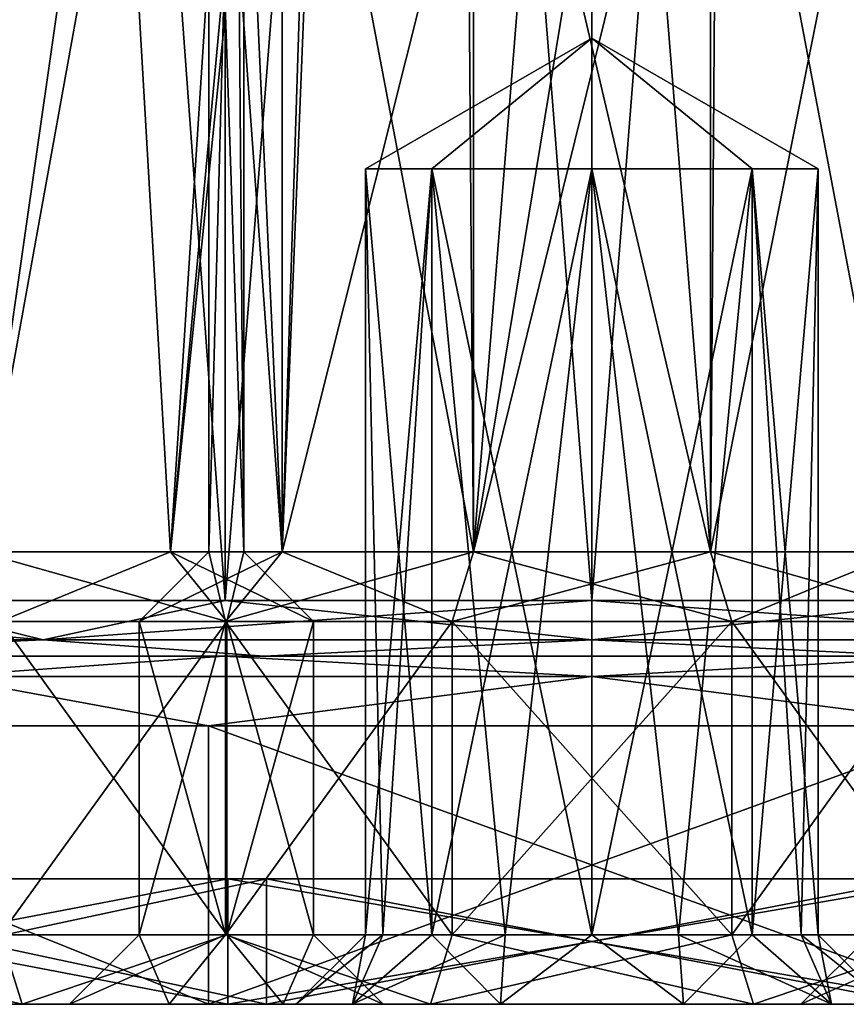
# Model space of a CAD drawing. Header units: millimetres. Extents: x -175 to 175, y 0 to 204.
# Tile 2 of 138: x -158 to -146, y 0 to 14. Entities that reach past the tile are written whole.
import ezdxf

# ---------------------------------------------------------------- set-up
doc = ezdxf.new("R2010")
doc.units = ezdxf.units.MM
doc.header["$LTSCALE"] = 65.185185
for name, color, linetype in [('1227', 7, 'CONTINUOUS'), ('1228', 7, 'CONTINUOUS'), ('1229', 7, 'CONTINUOUS'), ('1230', 7, 'CONTINUOUS'), ('1231', 7, 'CONTINUOUS'), ('1232', 7, 'CONTINUOUS'), ('1233', 7, 'CONTINUOUS'), ('1234', 7, 'CONTINUOUS'), ('1236', 7, 'CONTINUOUS'), ('1237', 7, 'CONTINUOUS'), ('1238', 7, 'CONTINUOUS'), ('1239', 7, 'CONTINUOUS'), ('1240', 7, 'CONTINUOUS'), ('1241', 7, 'CONTINUOUS'), ('1242', 7, 'CONTINUOUS'), ('1243', 7, 'CONTINUOUS'), ('1244', 7, 'CONTINUOUS'), ('1245', 7, 'CONTINUOUS'), ('1246', 7, 'CONTINUOUS'), ('1248', 7, 'CONTINUOUS'), ('1249', 7, 'CONTINUOUS'), ('1250', 7, 'CONTINUOUS'), ('1251', 7, 'CONTINUOUS'), ('1252', 7, 'CONTINUOUS'), ('1253', 7, 'CONTINUOUS'), ('1254', 7, 'CONTINUOUS'), ('1255', 7, 'CONTINUOUS'), ('1256', 7, 'CONTINUOUS'), ('1257', 7, 'CONTINUOUS'), ('1258', 7, 'CONTINUOUS'), ('1259', 7, 'CONTINUOUS'), ('1260', 7, 'CONTINUOUS'), ('1261', 7, 'CONTINUOUS'), ('1263', 7, 'CONTINUOUS'), ('1264', 7, 'CONTINUOUS'), ('1265', 7, 'CONTINUOUS'), ('1266', 7, 'CONTINUOUS'), ('1267', 7, 'CONTINUOUS'), ('1272', 7, 'CONTINUOUS'), ('1276', 7, 'CONTINUOUS')]:
    doc.layers.add(name, color=color, linetype=linetype)

msp = doc.modelspace()

# ---------------------------------------------------------------- linework, layer by layer
at = {"layer": '1227', "color": 7, "linetype": 'CONTINUOUS', "true_color": 0xe0f2ff}
for points in [[(-160.175, 72.609, -17.624), (-155.267, 72.609, -19.657), (-160.175, 5.8, -17.624), (-160.175, 72.609, -17.624)], [(-160.175, 5.8, -17.624), (-155.267, 72.609, -19.657), (-155.267, 5.8, -19.657), (-160.175, 5.8, -17.624)], [(-155.267, 72.609, -19.657), (-150, 72.609, -20.35), (-155.267, 5.8, -19.657), (-155.267, 72.609, -19.657)], [(-155.267, 5.8, -19.657), (-150, 72.609, -20.35), (-150, 5.8, -20.35), (-155.267, 5.8, -19.657)], [(-150, 72.609, -20.35), (-144.733, 72.609, -19.657), (-150, 5.8, -20.35), (-150, 72.609, -20.35)], [(-150, 5.8, -20.35), (-144.733, 72.609, -19.657), (-144.733, 5.8, -19.657), (-150, 5.8, -20.35)]]:
    msp.add_3dface(points, dxfattribs=at)
at = {"layer": '1228', "color": 7, "linetype": 'CONTINUOUS', "true_color": 0xe0f2ff}
for points in [[(-164.805, 5, 18.571), (-155.283, 5, 23.155), (-154.705, 5, 20.62), (-164.805, 5, 18.571)], [(-163.183, 5, 16.539), (-164.805, 5, 18.571), (-154.705, 5, 20.62), (-163.183, 5, 16.539)], [(-155.283, 5, -23.155), (-164.805, 5, -18.571), (-144.717, 5, -23.155), (-155.283, 5, -23.155)], [(-144.717, 5, -23.155), (-164.805, 5, -18.571), (-154.705, 5, -20.62), (-144.717, 5, -23.155)], [(-154.705, 5, -20.62), (-164.805, 5, -18.571), (-163.183, 5, -16.539), (-154.705, 5, -20.62)], [(-144.717, 5, 23.155), (-135.195, 5, 18.571), (-155.283, 5, 23.155), (-144.717, 5, 23.155)], [(-155.283, 5, 23.155), (-135.195, 5, 18.571), (-145.295, 5, 20.62), (-155.283, 5, 23.155)], [(-154.705, 5, 20.62), (-155.283, 5, 23.155), (-145.295, 5, 20.62), (-154.705, 5, 20.62)], [(-145.295, 5, -20.62), (-144.717, 5, -23.155), (-154.705, 5, -20.62), (-145.295, 5, -20.62)]]:
    msp.add_3dface(points, dxfattribs=at)
at = {"layer": '1229', "color": 7, "linetype": 'CONTINUOUS', "true_color": 0xe0f2ff}
for points in [[(-155.507, 0, -24.129), (-165.431, 0, -19.35), (-165.431, 4, -19.35), (-155.507, 0, -24.129)], [(-155.507, 4, -24.129), (-155.507, 0, -24.129), (-165.431, 4, -19.35), (-155.507, 4, -24.129)], [(-144.493, 0, -24.129), (-155.507, 0, -24.129), (-144.493, 4, -24.129), (-144.493, 0, -24.129)], [(-144.493, 4, -24.129), (-155.507, 0, -24.129), (-155.507, 4, -24.129), (-144.493, 4, -24.129)]]:
    msp.add_3dface(points, dxfattribs=at)
at = {"layer": '1230', "color": 7, "linetype": 'CONTINUOUS', "true_color": 0xe0f2ff}
for points in [[(-165.431, 0, -19.35), (-155.507, 0, -24.129), (-164.652, 0, -18.373), (-165.431, 0, -19.35)], [(-155.507, 0, 24.129), (-165.431, 0, 19.35), (-164.652, 0, 18.373), (-155.507, 0, 24.129)], [(-164.652, 0, -18.373), (-155.507, 0, -24.129), (-155.229, 0, -22.911), (-164.652, 0, -18.373)], [(-155.229, 0, 22.911), (-155.507, 0, 24.129), (-164.652, 0, 18.373), (-155.229, 0, 22.911)], [(-155.507, 0, -24.129), (-144.493, 0, -24.129), (-155.229, 0, -22.911), (-155.507, 0, -24.129)], [(-144.493, 0, 24.129), (-155.507, 0, 24.129), (-144.771, 0, 22.911), (-144.493, 0, 24.129)], [(-144.771, 0, 22.911), (-155.507, 0, 24.129), (-155.229, 0, 22.911), (-144.771, 0, 22.911)], [(-155.229, 0, -22.911), (-144.493, 0, -24.129), (-144.771, 0, -22.911), (-155.229, 0, -22.911)]]:
    msp.add_3dface(points, dxfattribs=at)
at = {"layer": '1231', "color": 7, "linetype": 'CONTINUOUS', "true_color": 0xe0f2ff}
for points in [[(-164.652, 0, -18.373), (-155.229, 0, -22.911), (-164.652, 1.8, -18.373), (-164.652, 0, -18.373)], [(-164.652, 1.8, -18.373), (-155.229, 0, -22.911), (-155.229, 1.8, -22.911), (-164.652, 1.8, -18.373)], [(-155.229, 0, -22.911), (-144.771, 0, -22.911), (-155.229, 1.8, -22.911), (-155.229, 0, -22.911)], [(-155.229, 1.8, -22.911), (-144.771, 0, -22.911), (-144.771, 1.8, -22.911), (-155.229, 1.8, -22.911)]]:
    msp.add_3dface(points, dxfattribs=at)
at = {"layer": '1232', "color": 7, "linetype": 'CONTINUOUS', "true_color": 0xe0f2ff}
for points in [[(-164.652, 1.8, -18.373), (-155.229, 1.8, -22.911), (-163.093, 1.8, -16.418), (-164.652, 1.8, -18.373)], [(-155.229, 1.8, 22.911), (-164.652, 1.8, 18.373), (-163.093, 1.8, 16.418), (-155.229, 1.8, 22.911)], [(-163.093, 1.8, -16.418), (-155.229, 1.8, -22.911), (-154.673, 1.8, -20.473), (-163.093, 1.8, -16.418)], [(-154.673, 1.8, 20.473), (-155.229, 1.8, 22.911), (-163.093, 1.8, 16.418), (-154.673, 1.8, 20.473)], [(-155.229, 1.8, -22.911), (-144.771, 1.8, -22.911), (-154.673, 1.8, -20.473), (-155.229, 1.8, -22.911)], [(-144.771, 1.8, 22.911), (-155.229, 1.8, 22.911), (-145.327, 1.8, 20.473), (-144.771, 1.8, 22.911)], [(-145.327, 1.8, 20.473), (-155.229, 1.8, 22.911), (-154.673, 1.8, 20.473), (-145.327, 1.8, 20.473)], [(-154.673, 1.8, -20.473), (-144.771, 1.8, -22.911), (-145.327, 1.8, -20.473), (-154.673, 1.8, -20.473)]]:
    msp.add_3dface(points, dxfattribs=at)
at = {"layer": '1233', "color": 7, "linetype": 'CONTINUOUS', "true_color": 0xe0f2ff}
for points in [[(-163.093, 1.8, -16.418), (-154.673, 1.8, -20.473), (-163.093, 0, -16.418), (-163.093, 1.8, -16.418)], [(-163.093, 0, -16.418), (-154.673, 1.8, -20.473), (-154.673, 0, -20.473), (-163.093, 0, -16.418)], [(-154.673, 1.8, -20.473), (-145.327, 1.8, -20.473), (-154.673, 0, -20.473), (-154.673, 1.8, -20.473)], [(-154.673, 0, -20.473), (-145.327, 1.8, -20.473), (-145.327, 0, -20.473), (-154.673, 0, -20.473)]]:
    msp.add_3dface(points, dxfattribs=at)
at = {"layer": '1234', "color": 7, "linetype": 'CONTINUOUS', "true_color": 0xe0f2ff}
for points in [[(-168.92, 0, -9.112), (-163.093, 0, -16.418), (-156.068, 0, -12.908), (-168.92, 0, -9.112)], [(-157.5, 0, -8.5), (-168.92, 0, -9.112), (-156.068, 0, -12.908), (-157.5, 0, -8.5)], [(-168.92, 0, -9.112), (-157.5, 0, -8.5), (-156.068, 0, -4.092), (-168.92, 0, -9.112)], [(-168.92, 0, -9.112), (-156.068, 0, -4.092), (-158.182, 0, -2.133), (-168.92, 0, -9.112)], [(-162.818, 0, -2.133), (-168.92, 0, -9.112), (-158.182, 0, -2.133), (-162.818, 0, -2.133)], [(-163.093, 0, -16.418), (-154.673, 0, -20.473), (-136.907, 0, -16.418), (-163.093, 0, -16.418)], [(-163.093, 0, -16.418), (-136.907, 0, -16.418), (-147.682, 0, -15.633), (-163.093, 0, -16.418)], [(-156.068, 0, -12.908), (-163.093, 0, -16.418), (-152.318, 0, -15.633), (-156.068, 0, -12.908)], [(-152.318, 0, -15.633), (-163.093, 0, -16.418), (-147.682, 0, -15.633), (-152.318, 0, -15.633)], [(-154.673, 0, 20.473), (-163.093, 0, 16.418), (-145.327, 0, 20.473), (-154.673, 0, 20.473)], [(-145.327, 0, 20.473), (-163.093, 0, 16.418), (-151.313, 0, 19.042), (-145.327, 0, 20.473)], [(-163.093, 0, 16.418), (-154.25, 0, 15), (-153.438, 0, 17.498), (-163.093, 0, 16.418)], [(-154.25, 0, 15), (-163.093, 0, 16.418), (-162.818, 0, 12.133), (-154.25, 0, 15)], [(-151.313, 0, 19.042), (-163.093, 0, 16.418), (-153.438, 0, 17.498), (-151.313, 0, 19.042)], [(-153.438, 0, 12.502), (-154.25, 0, 15), (-162.818, 0, 12.133), (-153.438, 0, 12.502)], [(-158.182, 0, 12.133), (-153.438, 0, 12.502), (-162.818, 0, 12.133), (-158.182, 0, 12.133)], [(-156.068, 0, -4.092), (-152.318, 0, -1.367), (-158.182, 0, -2.133), (-156.068, 0, -4.092)], [(-158.182, 0, -2.133), (-152.318, 0, -1.367), (-145.568, 0, 0.592), (-158.182, 0, -2.133)], [(-151.313, 0, 10.958), (-153.438, 0, 12.502), (-158.182, 0, 12.133), (-151.313, 0, 10.958)], [(-154.432, 0, 9.408), (-151.313, 0, 10.958), (-158.182, 0, 12.133), (-154.432, 0, 9.408)], [(-154.432, 0, 0.592), (-158.182, 0, -2.133), (-145.568, 0, 0.592), (-154.432, 0, 0.592)], [(-154.673, 0, -20.473), (-145.327, 0, -20.473), (-136.907, 0, -16.418), (-154.673, 0, -20.473)], [(-148.687, 0, 10.958), (-151.313, 0, 10.958), (-154.432, 0, 9.408), (-148.687, 0, 10.958)], [(-148.687, 0, 10.958), (-154.432, 0, 9.408), (-141.818, 0, 12.133), (-148.687, 0, 10.958)], [(-153, 0, 5), (-154.432, 0, 0.592), (-147, 0, 5), (-153, 0, 5)], [(-147, 0, 5), (-154.432, 0, 0.592), (-145.568, 0, 0.592), (-147, 0, 5)], [(-154.432, 0, 9.408), (-153, 0, 5), (-145.568, 0, 9.408), (-154.432, 0, 9.408)], [(-141.818, 0, 12.133), (-154.432, 0, 9.408), (-145.568, 0, 9.408), (-141.818, 0, 12.133)], [(-145.568, 0, 9.408), (-153, 0, 5), (-147, 0, 5), (-145.568, 0, 9.408)], [(-152.318, 0, -1.367), (-147.682, 0, -1.367), (-145.568, 0, 0.592), (-152.318, 0, -1.367)], [(-148.687, 0, 19.042), (-145.327, 0, 20.473), (-151.313, 0, 19.042), (-148.687, 0, 19.042)], [(-146.562, 0, 17.498), (-145.327, 0, 20.473), (-148.687, 0, 19.042), (-146.562, 0, 17.498)], [(-146.562, 0, 12.502), (-148.687, 0, 10.958), (-141.818, 0, 12.133), (-146.562, 0, 12.502)], [(-136.907, 0, -16.418), (-131.08, 0, -9.112), (-147.682, 0, -15.633), (-136.907, 0, -16.418)], [(-147.682, 0, -15.633), (-131.08, 0, -9.112), (-143.932, 0, -12.908), (-147.682, 0, -15.633)], [(-147.682, 0, -1.367), (-143.932, 0, -4.092), (-141.818, 0, -2.133), (-147.682, 0, -1.367)], [(-145.568, 0, 0.592), (-147.682, 0, -1.367), (-141.818, 0, -2.133), (-145.568, 0, 0.592)], [(-136.907, 0, 16.418), (-145.327, 0, 20.473), (-146.562, 0, 17.498), (-136.907, 0, 16.418)], [(-146.562, 0, 12.502), (-136.907, 0, 16.418), (-145.75, 0, 15), (-146.562, 0, 12.502)], [(-136.907, 0, 16.418), (-146.562, 0, 12.502), (-141.818, 0, 12.133), (-136.907, 0, 16.418)], [(-145.75, 0, 15), (-136.907, 0, 16.418), (-146.562, 0, 17.498), (-145.75, 0, 15)]]:
    msp.add_3dface(points, dxfattribs=at)
at = {"layer": '1236', "color": 7, "linetype": 'CONTINUOUS', "true_color": 0xe0f2ff}
for points in [[(-160.175, 5.8, 17.624), (-155.267, 5.8, 19.657), (-160.175, 72.609, 17.624), (-160.175, 5.8, 17.624)], [(-160.175, 72.609, 17.624), (-155.267, 5.8, 19.657), (-155.267, 72.609, 19.657), (-160.175, 72.609, 17.624)], [(-155.267, 5.8, 19.657), (-150, 5.8, 20.35), (-155.267, 72.609, 19.657), (-155.267, 5.8, 19.657)], [(-155.267, 72.609, 19.657), (-150, 5.8, 20.35), (-150, 72.609, 20.35), (-155.267, 72.609, 19.657)], [(-150, 5.8, 20.35), (-144.733, 5.8, 19.657), (-150, 72.609, 20.35), (-150, 5.8, 20.35)], [(-150, 72.609, 20.35), (-144.733, 5.8, 19.657), (-144.733, 72.609, 19.657), (-150, 72.609, 20.35)]]:
    msp.add_3dface(points, dxfattribs=at)
at = {"layer": '1237', "color": 7, "linetype": 'CONTINUOUS', "true_color": 0xe0f2ff}
for points in [[(-165.431, 0, 19.35), (-155.507, 0, 24.129), (-165.431, 4, 19.35), (-165.431, 0, 19.35)], [(-165.431, 4, 19.35), (-155.507, 0, 24.129), (-155.507, 4, 24.129), (-165.431, 4, 19.35)], [(-155.507, 0, 24.129), (-144.493, 0, 24.129), (-155.507, 4, 24.129), (-155.507, 0, 24.129)], [(-155.507, 4, 24.129), (-144.493, 0, 24.129), (-144.493, 4, 24.129), (-155.507, 4, 24.129)]]:
    msp.add_3dface(points, dxfattribs=at)
at = {"layer": '1238', "color": 7, "linetype": 'CONTINUOUS', "true_color": 0xe0f2ff}
for points in [[(-155.229, 0, 22.911), (-164.652, 0, 18.373), (-155.229, 1.8, 22.911), (-155.229, 0, 22.911)], [(-164.652, 0, 18.373), (-164.652, 1.8, 18.373), (-155.229, 1.8, 22.911), (-164.652, 0, 18.373)], [(-144.771, 0, 22.911), (-155.229, 0, 22.911), (-144.771, 1.8, 22.911), (-144.771, 0, 22.911)], [(-155.229, 0, 22.911), (-155.229, 1.8, 22.911), (-144.771, 1.8, 22.911), (-155.229, 0, 22.911)]]:
    msp.add_3dface(points, dxfattribs=at)
at = {"layer": '1239', "color": 7, "linetype": 'CONTINUOUS', "true_color": 0xe0f2ff}
for points in [[(-154.673, 1.8, 20.473), (-163.093, 1.8, 16.418), (-154.673, 0, 20.473), (-154.673, 1.8, 20.473)], [(-163.093, 1.8, 16.418), (-163.093, 0, 16.418), (-154.673, 0, 20.473), (-163.093, 1.8, 16.418)], [(-145.327, 1.8, 20.473), (-154.673, 1.8, 20.473), (-145.327, 0, 20.473), (-145.327, 1.8, 20.473)], [(-154.673, 1.8, 20.473), (-154.673, 0, 20.473), (-145.327, 0, 20.473), (-154.673, 1.8, 20.473)]]:
    msp.add_3dface(points, dxfattribs=at)
at = {"layer": '1240', "color": 7, "linetype": 'CONTINUOUS', "true_color": 0xe0f2ff}
for points in [[(-164.805, 5, -18.571), (-155.283, 5, -23.155), (-159.359, 4.707, -22.595), (-164.805, 5, -18.571)], [(-155.283, 5, -23.155), (-150, 4.707, -24.457), (-159.359, 4.707, -22.595), (-155.283, 5, -23.155)], [(-155.283, 5, -23.155), (-144.717, 5, -23.155), (-150, 4.707, -24.457), (-155.283, 5, -23.155)], [(-144.717, 5, -23.155), (-140.641, 4.707, -22.595), (-150, 4.707, -24.457), (-144.717, 5, -23.155)], [(-155.507, 4, -24.129), (-165.431, 4, -19.35), (-159.359, 4.707, -22.595), (-155.507, 4, -24.129)], [(-150, 4.707, -24.457), (-155.507, 4, -24.129), (-159.359, 4.707, -22.595), (-150, 4.707, -24.457)], [(-144.493, 4, -24.129), (-155.507, 4, -24.129), (-150, 4.707, -24.457), (-144.493, 4, -24.129)], [(-140.641, 4.707, -22.595), (-144.493, 4, -24.129), (-150, 4.707, -24.457), (-140.641, 4.707, -22.595)]]:
    msp.add_3dface(points, dxfattribs=at)
at = {"layer": '1241', "color": 7, "linetype": 'CONTINUOUS', "true_color": 0xe0f2ff}
for points in [[(-155.283, 5, 23.155), (-164.805, 5, 18.571), (-159.359, 4.707, 22.595), (-155.283, 5, 23.155)], [(-155.283, 5, 23.155), (-159.359, 4.707, 22.595), (-150, 4.707, 24.457), (-155.283, 5, 23.155)], [(-144.717, 5, 23.155), (-155.283, 5, 23.155), (-150, 4.707, 24.457), (-144.717, 5, 23.155)], [(-144.717, 5, 23.155), (-150, 4.707, 24.457), (-140.641, 4.707, 22.595), (-144.717, 5, 23.155)], [(-165.431, 4, 19.35), (-155.507, 4, 24.129), (-159.359, 4.707, 22.595), (-165.431, 4, 19.35)], [(-159.359, 4.707, 22.595), (-155.507, 4, 24.129), (-150, 4.707, 24.457), (-159.359, 4.707, 22.595)], [(-155.507, 4, 24.129), (-144.493, 4, 24.129), (-150, 4.707, 24.457), (-155.507, 4, 24.129)], [(-150, 4.707, 24.457), (-144.493, 4, 24.129), (-140.641, 4.707, 22.595), (-150, 4.707, 24.457)]]:
    msp.add_3dface(points, dxfattribs=at)
at = {"layer": '1242', "color": 7, "linetype": 'CONTINUOUS', "true_color": 0xe0f2ff}
for points in [[(-160.175, 5.8, -17.624), (-157.877, 5.234, -19.017), (-164.555, 5.234, -14.555), (-160.175, 5.8, -17.624)], [(-160.175, 5.8, -17.624), (-155.267, 5.8, -19.657), (-157.877, 5.234, -19.017), (-160.175, 5.8, -17.624)], [(-155.267, 5.8, -19.657), (-150, 5.8, -20.35), (-157.877, 5.234, -19.017), (-155.267, 5.8, -19.657)], [(-150, 5.8, -20.35), (-150, 5.234, -20.584), (-157.877, 5.234, -19.017), (-150, 5.8, -20.35)], [(-150, 5.8, -20.35), (-144.733, 5.8, -19.657), (-150, 5.234, -20.584), (-150, 5.8, -20.35)], [(-144.733, 5.8, -19.657), (-142.123, 5.234, -19.017), (-150, 5.234, -20.584), (-144.733, 5.8, -19.657)], [(-157.877, 5.234, -19.017), (-163.183, 5, -16.539), (-164.555, 5.234, -14.555), (-157.877, 5.234, -19.017)], [(-154.705, 5, -20.62), (-163.183, 5, -16.539), (-157.877, 5.234, -19.017), (-154.705, 5, -20.62)], [(-150, 5.234, -20.584), (-154.705, 5, -20.62), (-157.877, 5.234, -19.017), (-150, 5.234, -20.584)], [(-145.295, 5, -20.62), (-154.705, 5, -20.62), (-150, 5.234, -20.584), (-145.295, 5, -20.62)], [(-142.123, 5.234, -19.017), (-145.295, 5, -20.62), (-150, 5.234, -20.584), (-142.123, 5.234, -19.017)]]:
    msp.add_3dface(points, dxfattribs=at)
at = {"layer": '1243', "color": 7, "linetype": 'CONTINUOUS', "true_color": 0xe0f2ff}
for points in [[(-164.39, 5.8, 14.39), (-164.555, 5.234, 14.555), (-157.877, 5.234, 19.017), (-164.39, 5.8, 14.39)], [(-160.175, 5.8, 17.624), (-164.39, 5.8, 14.39), (-157.877, 5.234, 19.017), (-160.175, 5.8, 17.624)], [(-155.267, 5.8, 19.657), (-160.175, 5.8, 17.624), (-157.877, 5.234, 19.017), (-155.267, 5.8, 19.657)], [(-155.267, 5.8, 19.657), (-157.877, 5.234, 19.017), (-150, 5.234, 20.584), (-155.267, 5.8, 19.657)], [(-150, 5.8, 20.35), (-155.267, 5.8, 19.657), (-150, 5.234, 20.584), (-150, 5.8, 20.35)], [(-144.733, 5.8, 19.657), (-150, 5.8, 20.35), (-142.123, 5.234, 19.017), (-144.733, 5.8, 19.657)], [(-150, 5.8, 20.35), (-150, 5.234, 20.584), (-142.123, 5.234, 19.017), (-150, 5.8, 20.35)], [(-164.555, 5.234, 14.555), (-163.183, 5, 16.539), (-157.877, 5.234, 19.017), (-164.555, 5.234, 14.555)], [(-163.183, 5, 16.539), (-154.705, 5, 20.62), (-157.877, 5.234, 19.017), (-163.183, 5, 16.539)], [(-157.877, 5.234, 19.017), (-154.705, 5, 20.62), (-150, 5.234, 20.584), (-157.877, 5.234, 19.017)], [(-154.705, 5, 20.62), (-145.295, 5, 20.62), (-150, 5.234, 20.584), (-154.705, 5, 20.62)], [(-150, 5.234, 20.584), (-145.295, 5, 20.62), (-142.123, 5.234, 19.017), (-150, 5.234, 20.584)]]:
    msp.add_3dface(points, dxfattribs=at)
at = {"layer": '1244', "color": 7, "linetype": 'CONTINUOUS', "true_color": 0xe0f2ff}
for points in [[(-155.259, 1, -4.679), (-156.5, 1, -8.5), (-155.259, 5.5, -4.679), (-155.259, 1, -4.679)], [(-155.259, 5.5, -4.679), (-156.5, 1, -8.5), (-156.5, 5.5, -8.5), (-155.259, 5.5, -4.679)], [(-152.008, 1, -2.318), (-155.259, 1, -4.679), (-152.008, 5.5, -2.318), (-152.008, 1, -2.318)], [(-152.008, 5.5, -2.318), (-155.259, 1, -4.679), (-155.259, 5.5, -4.679), (-152.008, 5.5, -2.318)], [(-147.992, 1, -2.318), (-152.008, 1, -2.318), (-147.992, 5.5, -2.318), (-147.992, 1, -2.318)], [(-147.992, 5.5, -2.318), (-152.008, 1, -2.318), (-152.008, 5.5, -2.318), (-147.992, 5.5, -2.318)], [(-144.741, 1, -4.679), (-147.992, 1, -2.318), (-144.741, 5.5, -4.679), (-144.741, 1, -4.679)], [(-144.741, 5.5, -4.679), (-147.992, 1, -2.318), (-147.992, 5.5, -2.318), (-144.741, 5.5, -4.679)]]:
    msp.add_3dface(points, dxfattribs=at)
at = {"layer": '1245', "color": 7, "linetype": 'CONTINUOUS', "true_color": 0xe0f2ff}
for points in [[(-155.259, 5.5, -4.679), (-156.5, 5.5, -8.5), (-154.449, 6.5, -5.267), (-155.259, 5.5, -4.679)], [(-154.449, 6.5, -5.267), (-156.5, 5.5, -8.5), (-155.5, 6.5, -8.5), (-154.449, 6.5, -5.267)], [(-152.008, 5.5, -2.318), (-155.259, 5.5, -4.679), (-151.7, 6.5, -3.269), (-152.008, 5.5, -2.318)], [(-151.7, 6.5, -3.269), (-155.259, 5.5, -4.679), (-154.449, 6.5, -5.267), (-151.7, 6.5, -3.269)], [(-147.992, 5.5, -2.318), (-152.008, 5.5, -2.318), (-148.3, 6.5, -3.269), (-147.992, 5.5, -2.318)], [(-148.3, 6.5, -3.269), (-152.008, 5.5, -2.318), (-151.7, 6.5, -3.269), (-148.3, 6.5, -3.269)], [(-145.551, 6.5, -5.267), (-147.992, 5.5, -2.318), (-148.3, 6.5, -3.269), (-145.551, 6.5, -5.267)], [(-144.741, 5.5, -4.679), (-147.992, 5.5, -2.318), (-145.551, 6.5, -5.267), (-144.741, 5.5, -4.679)]]:
    msp.add_3dface(points, dxfattribs=at)
at = {"layer": '1246', "color": 7, "linetype": 'CONTINUOUS', "true_color": 0xe0f2ff}
for points in [[(-154.449, 6.5, -5.267), (-155.5, 6.5, -8.5), (-155.109, 21, -6.462), (-154.449, 6.5, -5.267)], [(-155.5, 6.5, -8.5), (-155.5, 21, -8.5), (-155.109, 21, -6.462), (-155.5, 6.5, -8.5)], [(-153.99, 21, -4.714), (-154.449, 6.5, -5.267), (-155.109, 21, -6.462), (-153.99, 21, -4.714)], [(-153.99, 18, -4.714), (-154.449, 6.5, -5.267), (-153.99, 21, -4.714), (-153.99, 18, -4.714)], [(-151.78, 17.113, -3.296), (-154.449, 6.5, -5.267), (-153.99, 18, -4.714), (-151.78, 17.113, -3.296)], [(-145.551, 6.5, -5.267), (-148.3, 6.5, -3.269), (-146.01, 18, -4.714), (-145.551, 6.5, -5.267)], [(-146.01, 18, -4.714), (-148.3, 6.5, -3.269), (-148.222, 17.113, -3.295), (-146.01, 18, -4.714)], [(-151.7, 6.5, -3.269), (-154.449, 6.5, -5.267), (-151.78, 17.113, -3.296), (-151.7, 6.5, -3.269)], [(-150.864, 16.912, -3.068), (-151.7, 6.5, -3.269), (-151.78, 17.113, -3.296), (-150.864, 16.912, -3.068)], [(-148.222, 17.113, -3.295), (-148.3, 6.5, -3.269), (-149.137, 16.912, -3.068), (-148.222, 17.113, -3.295)], [(-148.3, 6.5, -3.269), (-151.7, 6.5, -3.269), (-149.137, 16.912, -3.068), (-148.3, 6.5, -3.269)], [(-149.137, 16.912, -3.068), (-151.7, 6.5, -3.269), (-150.001, 16.845, -3), (-149.137, 16.912, -3.068)], [(-150.001, 16.845, -3), (-151.7, 6.5, -3.269), (-150.864, 16.912, -3.068), (-150.001, 16.845, -3)]]:
    msp.add_3dface(points, dxfattribs=at)
at = {"layer": '1248', "color": 7, "linetype": 'CONTINUOUS', "true_color": 0xe0f2ff}
for points in [[(-156.068, 0, -4.092), (-157.5, 0, -8.5), (-155.259, 1, -4.679), (-156.068, 0, -4.092)], [(-157.5, 0, -8.5), (-156.5, 1, -8.5), (-155.259, 1, -4.679), (-157.5, 0, -8.5)], [(-152.318, 0, -1.367), (-156.068, 0, -4.092), (-155.259, 1, -4.679), (-152.318, 0, -1.367)], [(-152.318, 0, -1.367), (-155.259, 1, -4.679), (-152.008, 1, -2.318), (-152.318, 0, -1.367)], [(-147.682, 0, -1.367), (-152.318, 0, -1.367), (-147.992, 1, -2.318), (-147.682, 0, -1.367)], [(-152.318, 0, -1.367), (-152.008, 1, -2.318), (-147.992, 1, -2.318), (-152.318, 0, -1.367)], [(-147.682, 0, -1.367), (-147.992, 1, -2.318), (-144.741, 1, -4.679), (-147.682, 0, -1.367)], [(-143.932, 0, -4.092), (-147.682, 0, -1.367), (-144.741, 1, -4.679), (-143.932, 0, -4.092)]]:
    msp.add_3dface(points, dxfattribs=at)
at = {"layer": '1249', "color": 7, "linetype": 'CONTINUOUS', "true_color": 0xe0f2ff}
for points in [[(-156.5, 5.5, -8.5), (-156.5, 1, -8.5), (-155.259, 1, -12.321), (-156.5, 5.5, -8.5)], [(-155.259, 5.5, -12.321), (-156.5, 5.5, -8.5), (-155.259, 1, -12.321), (-155.259, 5.5, -12.321)], [(-152.008, 5.5, -14.682), (-155.259, 5.5, -12.321), (-152.008, 1, -14.682), (-152.008, 5.5, -14.682)], [(-152.008, 1, -14.682), (-155.259, 5.5, -12.321), (-155.259, 1, -12.321), (-152.008, 1, -14.682)], [(-147.992, 5.5, -14.682), (-152.008, 5.5, -14.682), (-147.992, 1, -14.682), (-147.992, 5.5, -14.682)], [(-147.992, 1, -14.682), (-152.008, 5.5, -14.682), (-152.008, 1, -14.682), (-147.992, 1, -14.682)], [(-144.741, 5.5, -12.321), (-147.992, 5.5, -14.682), (-144.741, 1, -12.321), (-144.741, 5.5, -12.321)], [(-144.741, 1, -12.321), (-147.992, 5.5, -14.682), (-147.992, 1, -14.682), (-144.741, 1, -12.321)]]:
    msp.add_3dface(points, dxfattribs=at)
at = {"layer": '1250', "color": 7, "linetype": 'CONTINUOUS', "true_color": 0xe0f2ff}
for points in [[(-155.5, 6.5, -8.5), (-156.5, 5.5, -8.5), (-155.259, 5.5, -12.321), (-155.5, 6.5, -8.5)], [(-155.5, 6.5, -8.5), (-155.259, 5.5, -12.321), (-154.449, 6.5, -11.733), (-155.5, 6.5, -8.5)], [(-155.259, 5.5, -12.321), (-152.008, 5.5, -14.682), (-154.449, 6.5, -11.733), (-155.259, 5.5, -12.321)], [(-154.449, 6.5, -11.733), (-152.008, 5.5, -14.682), (-151.7, 6.5, -13.731), (-154.449, 6.5, -11.733)], [(-152.008, 5.5, -14.682), (-147.992, 5.5, -14.682), (-151.7, 6.5, -13.731), (-152.008, 5.5, -14.682)], [(-151.7, 6.5, -13.731), (-147.992, 5.5, -14.682), (-148.3, 6.5, -13.731), (-151.7, 6.5, -13.731)], [(-147.992, 5.5, -14.682), (-144.741, 5.5, -12.321), (-148.3, 6.5, -13.731), (-147.992, 5.5, -14.682)], [(-148.3, 6.5, -13.731), (-144.741, 5.5, -12.321), (-145.551, 6.5, -11.733), (-148.3, 6.5, -13.731)]]:
    msp.add_3dface(points, dxfattribs=at)
at = {"layer": '1251', "color": 7, "linetype": 'CONTINUOUS', "true_color": 0xe0f2ff}
for points in [[(-155.5, 21, -8.5), (-155.5, 6.5, -8.5), (-154.449, 6.5, -11.733), (-155.5, 21, -8.5)], [(-154.449, 21, -11.733), (-155.5, 21, -8.5), (-154.449, 6.5, -11.733), (-154.449, 21, -11.733)], [(-151.7, 21, -13.731), (-154.449, 21, -11.733), (-151.7, 6.5, -13.731), (-151.7, 21, -13.731)], [(-154.449, 21, -11.733), (-154.449, 6.5, -11.733), (-151.7, 6.5, -13.731), (-154.449, 21, -11.733)], [(-148.3, 21, -13.731), (-151.7, 21, -13.731), (-148.3, 6.5, -13.731), (-148.3, 21, -13.731)], [(-151.7, 21, -13.731), (-151.7, 6.5, -13.731), (-148.3, 6.5, -13.731), (-151.7, 21, -13.731)], [(-145.551, 21, -11.733), (-148.3, 21, -13.731), (-145.551, 6.5, -11.733), (-145.551, 21, -11.733)], [(-148.3, 21, -13.731), (-148.3, 6.5, -13.731), (-145.551, 6.5, -11.733), (-148.3, 21, -13.731)]]:
    msp.add_3dface(points, dxfattribs=at)
at = {"layer": '1252', "color": 7, "linetype": 'CONTINUOUS', "true_color": 0xe0f2ff}
for points in [[(-157.5, 0, -8.5), (-156.068, 0, -12.908), (-156.5, 1, -8.5), (-157.5, 0, -8.5)], [(-156.5, 1, -8.5), (-156.068, 0, -12.908), (-155.259, 1, -12.321), (-156.5, 1, -8.5)], [(-156.068, 0, -12.908), (-152.318, 0, -15.633), (-155.259, 1, -12.321), (-156.068, 0, -12.908)], [(-152.318, 0, -15.633), (-152.008, 1, -14.682), (-155.259, 1, -12.321), (-152.318, 0, -15.633)], [(-152.318, 0, -15.633), (-147.682, 0, -15.633), (-152.008, 1, -14.682), (-152.318, 0, -15.633)], [(-147.682, 0, -15.633), (-147.992, 1, -14.682), (-152.008, 1, -14.682), (-147.682, 0, -15.633)], [(-147.682, 0, -15.633), (-144.741, 1, -12.321), (-147.992, 1, -14.682), (-147.682, 0, -15.633)], [(-147.682, 0, -15.633), (-143.932, 0, -12.908), (-144.741, 1, -12.321), (-147.682, 0, -15.633)]]:
    msp.add_3dface(points, dxfattribs=at)
at = {"layer": '1253', "color": 7, "linetype": 'CONTINUOUS', "true_color": 0xe0f2ff}
for points in [[(-153.438, 0, 17.498), (-154.25, 0, 15), (-153.003, 1, 16.244), (-153.438, 0, 17.498)], [(-153.003, 1, 16.244), (-154.25, 0, 15), (-153.25, 1, 15), (-153.003, 1, 16.244)], [(-151.313, 0, 19.042), (-153.438, 0, 17.498), (-151.244, 1, 18.003), (-151.313, 0, 19.042)], [(-151.244, 1, 18.003), (-153.438, 0, 17.498), (-152.298, 1, 17.298), (-151.244, 1, 18.003)], [(-152.298, 1, 17.298), (-153.438, 0, 17.498), (-153.003, 1, 16.244), (-152.298, 1, 17.298)], [(-148.687, 0, 19.042), (-151.313, 0, 19.042), (-150, 1, 18.25), (-148.687, 0, 19.042)], [(-150, 1, 18.25), (-151.313, 0, 19.042), (-151.244, 1, 18.003), (-150, 1, 18.25)], [(-148.756, 1, 18.003), (-148.687, 0, 19.042), (-150, 1, 18.25), (-148.756, 1, 18.003)], [(-147.702, 1, 17.298), (-148.687, 0, 19.042), (-148.756, 1, 18.003), (-147.702, 1, 17.298)], [(-146.562, 0, 17.498), (-148.687, 0, 19.042), (-147.702, 1, 17.298), (-146.562, 0, 17.498)], [(-146.997, 1, 16.244), (-146.562, 0, 17.498), (-147.702, 1, 17.298), (-146.997, 1, 16.244)], [(-146.75, 1, 15), (-146.562, 0, 17.498), (-146.997, 1, 16.244), (-146.75, 1, 15)], [(-145.75, 0, 15), (-146.562, 0, 17.498), (-146.75, 1, 15), (-145.75, 0, 15)]]:
    msp.add_3dface(points, dxfattribs=at)
at = {"layer": '1254', "color": 7, "linetype": 'CONTINUOUS', "true_color": 0xe0f2ff}
for points in [[(-153.003, 1, 16.244), (-153.25, 1, 15), (-152.298, 12, 17.298), (-153.003, 1, 16.244)], [(-152.298, 12, 17.298), (-153.25, 1, 15), (-153.25, 12, 15), (-152.298, 12, 17.298)], [(-152.298, 1, 17.298), (-153.003, 1, 16.244), (-152.298, 12, 17.298), (-152.298, 1, 17.298)], [(-151.244, 1, 18.003), (-152.298, 1, 17.298), (-150, 12, 18.25), (-151.244, 1, 18.003)], [(-150, 12, 18.25), (-152.298, 1, 17.298), (-152.298, 12, 17.298), (-150, 12, 18.25)], [(-150, 1, 18.25), (-151.244, 1, 18.003), (-150, 12, 18.25), (-150, 1, 18.25)], [(-148.756, 1, 18.003), (-150, 1, 18.25), (-147.702, 12, 17.298), (-148.756, 1, 18.003)], [(-147.702, 12, 17.298), (-150, 1, 18.25), (-150, 12, 18.25), (-147.702, 12, 17.298)], [(-147.702, 1, 17.298), (-148.756, 1, 18.003), (-147.702, 12, 17.298), (-147.702, 1, 17.298)], [(-146.997, 1, 16.244), (-147.702, 1, 17.298), (-146.75, 12, 15), (-146.997, 1, 16.244)], [(-146.75, 12, 15), (-147.702, 1, 17.298), (-147.702, 12, 17.298), (-146.75, 12, 15)], [(-146.75, 1, 15), (-146.997, 1, 16.244), (-146.75, 12, 15), (-146.75, 1, 15)]]:
    msp.add_3dface(points, dxfattribs=at)
at = {"layer": '1255', "color": 7, "linetype": 'CONTINUOUS', "true_color": 0xe0f2ff}
for points in [[(-152.298, 12, 17.298), (-153.25, 12, 15), (-150, 13.876, 15), (-152.298, 12, 17.298)], [(-150, 12, 18.25), (-152.298, 12, 17.298), (-150, 13.876, 15), (-150, 12, 18.25)], [(-146.75, 12, 15), (-147.702, 12, 17.298), (-150, 13.876, 15), (-146.75, 12, 15)], [(-147.702, 12, 17.298), (-150, 12, 18.25), (-150, 13.876, 15), (-147.702, 12, 17.298)]]:
    msp.add_3dface(points, dxfattribs=at)
at = {"layer": '1256', "color": 7, "linetype": 'CONTINUOUS', "true_color": 0xe0f2ff}
for points in [[(-154.25, 0, 15), (-153.438, 0, 12.502), (-153.25, 1, 15), (-154.25, 0, 15)], [(-153.438, 0, 12.502), (-151.313, 0, 10.958), (-152.298, 1, 12.702), (-153.438, 0, 12.502)], [(-153.25, 1, 15), (-153.438, 0, 12.502), (-153.003, 1, 13.756), (-153.25, 1, 15)], [(-153.003, 1, 13.756), (-153.438, 0, 12.502), (-152.298, 1, 12.702), (-153.003, 1, 13.756)], [(-152.298, 1, 12.702), (-151.313, 0, 10.958), (-151.244, 1, 11.997), (-152.298, 1, 12.702)], [(-151.313, 0, 10.958), (-148.687, 0, 10.958), (-150, 1, 11.75), (-151.313, 0, 10.958)], [(-151.244, 1, 11.997), (-151.313, 0, 10.958), (-150, 1, 11.75), (-151.244, 1, 11.997)], [(-150, 1, 11.75), (-148.687, 0, 10.958), (-148.756, 1, 11.997), (-150, 1, 11.75)], [(-148.687, 0, 10.958), (-146.562, 0, 12.502), (-148.756, 1, 11.997), (-148.687, 0, 10.958)], [(-148.756, 1, 11.997), (-146.562, 0, 12.502), (-147.702, 1, 12.702), (-148.756, 1, 11.997)], [(-147.702, 1, 12.702), (-146.562, 0, 12.502), (-146.997, 1, 13.756), (-147.702, 1, 12.702)], [(-146.562, 0, 12.502), (-145.75, 0, 15), (-146.997, 1, 13.756), (-146.562, 0, 12.502)], [(-145.75, 0, 15), (-146.75, 1, 15), (-146.997, 1, 13.756), (-145.75, 0, 15)]]:
    msp.add_3dface(points, dxfattribs=at)
at = {"layer": '1257', "color": 7, "linetype": 'CONTINUOUS', "true_color": 0xe0f2ff}
for points in [[(-153.25, 12, 15), (-153.25, 1, 15), (-153.003, 1, 13.756), (-153.25, 12, 15)], [(-153.25, 12, 15), (-153.003, 1, 13.756), (-152.298, 1, 12.702), (-153.25, 12, 15)], [(-153.25, 12, 15), (-152.298, 1, 12.702), (-152.298, 12, 12.702), (-153.25, 12, 15)], [(-152.298, 1, 12.702), (-151.244, 1, 11.997), (-152.298, 12, 12.702), (-152.298, 1, 12.702)], [(-151.244, 1, 11.997), (-150, 1, 11.75), (-152.298, 12, 12.702), (-151.244, 1, 11.997)], [(-152.298, 12, 12.702), (-150, 1, 11.75), (-150, 12, 11.75), (-152.298, 12, 12.702)], [(-150, 1, 11.75), (-148.756, 1, 11.997), (-150, 12, 11.75), (-150, 1, 11.75)], [(-148.756, 1, 11.997), (-147.702, 1, 12.702), (-150, 12, 11.75), (-148.756, 1, 11.997)], [(-150, 12, 11.75), (-147.702, 1, 12.702), (-147.702, 12, 12.702), (-150, 12, 11.75)], [(-146.75, 1, 15), (-146.75, 12, 15), (-147.702, 12, 12.702), (-146.75, 1, 15)], [(-146.997, 1, 13.756), (-146.75, 1, 15), (-147.702, 12, 12.702), (-146.997, 1, 13.756)], [(-147.702, 1, 12.702), (-146.997, 1, 13.756), (-147.702, 12, 12.702), (-147.702, 1, 12.702)]]:
    msp.add_3dface(points, dxfattribs=at)
at = {"layer": '1258', "color": 7, "linetype": 'CONTINUOUS', "true_color": 0xe0f2ff}
for points in [[(-150, 13.876, 15), (-153.25, 12, 15), (-152.298, 12, 12.702), (-150, 13.876, 15)], [(-150, 13.876, 15), (-152.298, 12, 12.702), (-150, 12, 11.75), (-150, 13.876, 15)], [(-146.75, 12, 15), (-150, 13.876, 15), (-147.702, 12, 12.702), (-146.75, 12, 15)], [(-150, 13.876, 15), (-150, 12, 11.75), (-147.702, 12, 12.702), (-150, 13.876, 15)]]:
    msp.add_3dface(points, dxfattribs=at)
at = {"layer": '1259', "color": 7, "linetype": 'CONTINUOUS', "true_color": 0xe0f2ff}
for points in [[(-155.241, 1, 8.821), (-158.492, 1, 11.182), (-155.241, 5.5, 8.821), (-155.241, 1, 8.821)], [(-155.241, 5.5, 8.821), (-158.492, 1, 11.182), (-158.492, 5.5, 11.182), (-155.241, 5.5, 8.821)], [(-154, 1, 5), (-155.241, 1, 8.821), (-154, 5.5, 5), (-154, 1, 5)], [(-154, 5.5, 5), (-155.241, 1, 8.821), (-155.241, 5.5, 8.821), (-154, 5.5, 5)]]:
    msp.add_3dface(points, dxfattribs=at)
at = {"layer": '1260', "color": 7, "linetype": 'CONTINUOUS', "true_color": 0xe0f2ff}
for points in [[(-156.051, 6.5, 8.233), (-158.492, 5.5, 11.182), (-158.8, 6.5, 10.231), (-156.051, 6.5, 8.233)], [(-155.241, 5.5, 8.821), (-158.492, 5.5, 11.182), (-156.051, 6.5, 8.233), (-155.241, 5.5, 8.821)], [(-155, 6.5, 5), (-155.241, 5.5, 8.821), (-156.051, 6.5, 8.233), (-155, 6.5, 5)], [(-154, 5.5, 5), (-155.241, 5.5, 8.821), (-155, 6.5, 5), (-154, 5.5, 5)]]:
    msp.add_3dface(points, dxfattribs=at)
at = {"layer": '1261', "color": 7, "linetype": 'CONTINUOUS', "true_color": 0xe0f2ff}
for points in [[(-156.714, 21, 8.99), (-158.8, 6.5, 10.231), (-159.533, 21, 10.414), (-156.714, 21, 8.99)], [(-156.714, 18, 8.99), (-158.8, 6.5, 10.231), (-156.714, 21, 8.99), (-156.714, 18, 8.99)], [(-156.051, 6.5, 8.233), (-158.8, 6.5, 10.231), (-156.714, 18, 8.99), (-156.051, 6.5, 8.233)], [(-156.051, 6.5, 8.233), (-156.714, 18, 8.99), (-155.363, 17.167, 6.964), (-156.051, 6.5, 8.233)], [(-155.086, 16.929, 5.967), (-156.051, 6.5, 8.233), (-155.363, 17.167, 6.964), (-155.086, 16.929, 5.967)], [(-155, 16.845, 5), (-156.051, 6.5, 8.233), (-155.086, 16.929, 5.967), (-155, 16.845, 5)], [(-155, 6.5, 5), (-156.051, 6.5, 8.233), (-155, 16.845, 5), (-155, 6.5, 5)]]:
    msp.add_3dface(points, dxfattribs=at)
at = {"layer": '1263', "color": 7, "linetype": 'CONTINUOUS', "true_color": 0xe0f2ff}
for points in [[(-158.182, 0, 12.133), (-162.818, 0, 12.133), (-158.492, 1, 11.182), (-158.182, 0, 12.133)], [(-158.182, 0, 12.133), (-158.492, 1, 11.182), (-155.241, 1, 8.821), (-158.182, 0, 12.133)], [(-154.432, 0, 9.408), (-158.182, 0, 12.133), (-155.241, 1, 8.821), (-154.432, 0, 9.408)], [(-154.432, 0, 9.408), (-155.241, 1, 8.821), (-154, 1, 5), (-154.432, 0, 9.408)], [(-153, 0, 5), (-154.432, 0, 9.408), (-154, 1, 5), (-153, 0, 5)]]:
    msp.add_3dface(points, dxfattribs=at)
at = {"layer": '1264', "color": 7, "linetype": 'CONTINUOUS', "true_color": 0xe0f2ff}
for points in [[(-155.241, 5.5, 1.179), (-158.492, 5.5, -1.182), (-155.241, 1, 1.179), (-155.241, 5.5, 1.179)], [(-155.241, 1, 1.179), (-158.492, 5.5, -1.182), (-158.492, 1, -1.182), (-155.241, 1, 1.179)], [(-154, 1, 5), (-154, 5.5, 5), (-155.241, 5.5, 1.179), (-154, 1, 5)], [(-154, 1, 5), (-155.241, 5.5, 1.179), (-155.241, 1, 1.179), (-154, 1, 5)]]:
    msp.add_3dface(points, dxfattribs=at)
at = {"layer": '1265', "color": 7, "linetype": 'CONTINUOUS', "true_color": 0xe0f2ff}
for points in [[(-158.492, 5.5, -1.182), (-155.241, 5.5, 1.179), (-158.8, 6.5, -0.231), (-158.492, 5.5, -1.182)], [(-158.8, 6.5, -0.231), (-155.241, 5.5, 1.179), (-156.051, 6.5, 1.767), (-158.8, 6.5, -0.231)], [(-154, 5.5, 5), (-155, 6.5, 5), (-156.051, 6.5, 1.767), (-154, 5.5, 5)], [(-155.241, 5.5, 1.179), (-154, 5.5, 5), (-156.051, 6.5, 1.767), (-155.241, 5.5, 1.179)]]:
    msp.add_3dface(points, dxfattribs=at)
at = {"layer": '1266', "color": 7, "linetype": 'CONTINUOUS', "true_color": 0xe0f2ff}
for points in [[(-159.533, 21, -0.414), (-158.8, 6.5, -0.231), (-156.714, 18, 1.01), (-159.533, 21, -0.414)], [(-158.8, 6.5, -0.231), (-156.051, 6.5, 1.767), (-156.714, 18, 1.01), (-158.8, 6.5, -0.231)], [(-156.714, 18, 1.01), (-156.051, 6.5, 1.767), (-155.362, 17.166, 3.039), (-156.714, 18, 1.01)], [(-156.051, 6.5, 1.767), (-155, 6.5, 5), (-155.362, 17.166, 3.039), (-156.051, 6.5, 1.767)], [(-155.362, 17.166, 3.039), (-155, 6.5, 5), (-155.085, 16.929, 4.034), (-155.362, 17.166, 3.039)], [(-155, 6.5, 5), (-155, 16.845, 5), (-155.085, 16.929, 4.034), (-155, 6.5, 5)]]:
    msp.add_3dface(points, dxfattribs=at)
at = {"layer": '1267', "color": 7, "linetype": 'CONTINUOUS', "true_color": 0xe0f2ff}
for points in [[(-162.818, 0, -2.133), (-158.182, 0, -2.133), (-162.508, 1, -1.182), (-162.818, 0, -2.133)], [(-158.182, 0, -2.133), (-158.492, 1, -1.182), (-162.508, 1, -1.182), (-158.182, 0, -2.133)], [(-158.182, 0, -2.133), (-155.241, 1, 1.179), (-158.492, 1, -1.182), (-158.182, 0, -2.133)], [(-158.182, 0, -2.133), (-154.432, 0, 0.592), (-155.241, 1, 1.179), (-158.182, 0, -2.133)], [(-154.432, 0, 0.592), (-153, 0, 5), (-155.241, 1, 1.179), (-154.432, 0, 0.592)], [(-153, 0, 5), (-154, 1, 5), (-155.241, 1, 1.179), (-153, 0, 5)]]:
    msp.add_3dface(points, dxfattribs=at)
at = {"layer": '1272', "color": 7, "linetype": 'CONTINUOUS', "true_color": 0xe0f2ff}
for points in [[(-145.568, 0, 9.408), (-147, 0, 5), (-144.759, 1, 8.821), (-145.568, 0, 9.408)], [(-147, 0, 5), (-146, 1, 5), (-144.759, 1, 8.821), (-147, 0, 5)]]:
    msp.add_3dface(points, dxfattribs=at)
at = {"layer": '1276', "color": 7, "linetype": 'CONTINUOUS', "true_color": 0xe0f2ff}
msp.add_3dface([(-147, 0, 5), (-145.568, 0, 0.592), (-146, 1, 5), (-147, 0, 5)], dxfattribs=at)

doc.saveas('drawing.dxf')
